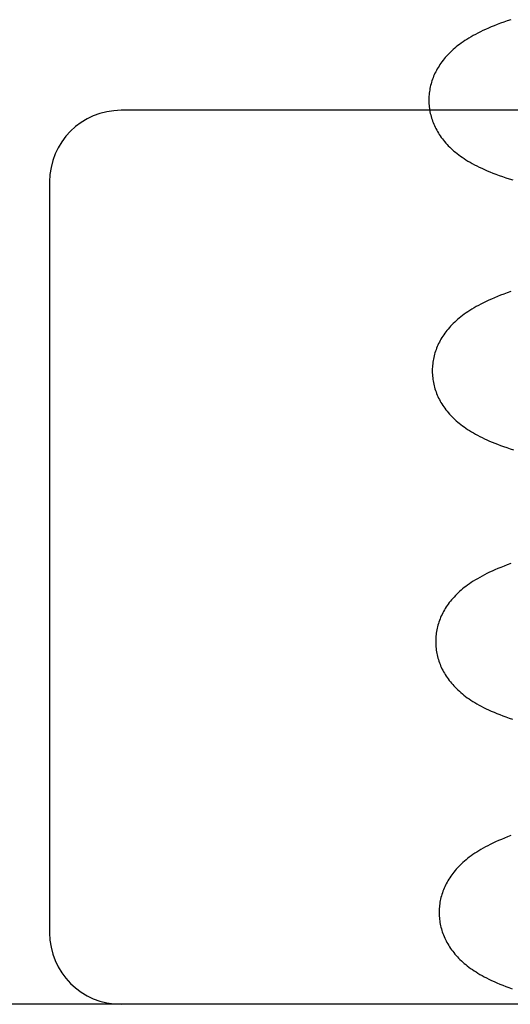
# Model space of a CAD drawing. Header units: inches. Extents: x 0 to 212, y 0 to 138.
# Tile 18 of 100: x 31.423 to 31.526, y 52.982 to 53.188. Entities that reach past the tile are written whole.
import ezdxf

# ---------------------------------------------------------------- set-up
doc = ezdxf.new("R2010")
doc.units = ezdxf.units.IN
doc.header["$LTSCALE"] = 11.6875
doc.header["$MEASUREMENT"] = 0
doc.linetypes.add('HIDDEN', pattern=[0.2, 0.1, -0.1])
doc.layers.add('DEFAULT_2', color=8, linetype='HIDDEN')

msp = doc.modelspace()

# ---------------------------------------------------------------- linework, layer by layer
at = {"layer": 'DEFAULT_2', "color": 8, "linetype": 'HIDDEN'}
for p, q in [((31.58919, 53.16932), (31.44419, 53.16932)), ((31.42919, 53.15432), (31.42919, 52.99682)), ((31.80419, 52.98182), (31.24419, 52.98182))]:
    msp.add_line(p, q, dxfattribs=at)
for points in [[(31.52583, 53.18832), (31.52509, 53.18808), (31.52437, 53.18783), (31.52368, 53.18757), (31.52301, 53.18732), (31.52236, 53.18706), (31.52174, 53.18681), (31.52114, 53.18655), (31.52056, 53.18629), (31.52, 53.18603), (31.51947, 53.18577), (31.51895, 53.18551), (31.51845, 53.18525), (31.51797, 53.18499), (31.51751, 53.18473), (31.51707, 53.18446), (31.51665, 53.1842), (31.51624, 53.18394), (31.51585, 53.18368), (31.51547, 53.18341), (31.51511, 53.18315), (31.51476, 53.18288), (31.51442, 53.18261), (31.5141, 53.18234), (31.51378, 53.18207), (31.51348, 53.1818), (31.51319, 53.18152), (31.51291, 53.18124), (31.51263, 53.18096), (31.51237, 53.18067), (31.51212, 53.18039), (31.51187, 53.1801), (31.51164, 53.17981), (31.51142, 53.17951), (31.5112, 53.17921), (31.51099, 53.17892), (31.5108, 53.17861), (31.51061, 53.17831), (31.51043, 53.178), (31.51026, 53.1777), (31.5101, 53.17739), (31.50994, 53.17708), (31.5098, 53.17677), (31.50967, 53.17645), (31.50954, 53.17614), (31.50942, 53.17582), (31.50931, 53.17551), (31.50921, 53.17519), (31.50912, 53.17486), (31.50904, 53.17454), (31.50896, 53.17422), (31.50889, 53.17389), (31.50884, 53.17357), (31.50879, 53.17324), (31.50874, 53.17291), (31.50871, 53.17258), (31.50869, 53.17225), (31.50867, 53.17192), (31.50866, 53.17159), (31.50866, 53.17131)], [(31.50866, 53.17131), (31.50867, 53.17102), (31.50869, 53.17069), (31.50871, 53.17035), (31.50875, 53.17002), (31.50879, 53.16968), (31.50884, 53.16935), (31.5089, 53.16902), (31.50897, 53.16868), (31.50905, 53.16836), (31.50913, 53.16803), (31.50923, 53.1677), (31.50933, 53.16738), (31.50945, 53.16705), (31.50957, 53.16673), (31.5097, 53.16642), (31.50984, 53.1661), (31.50998, 53.16579), (31.51014, 53.16547), (31.51031, 53.16516), (31.51048, 53.16485), (31.51066, 53.16454), (31.51086, 53.16424), (31.51106, 53.16394), (31.51127, 53.16364), (31.5115, 53.16334), (31.51173, 53.16304), (31.51197, 53.16275), (31.51222, 53.16246), (31.51248, 53.16217), (31.51275, 53.16189), (31.51303, 53.16161), (31.51332, 53.16133), (31.51362, 53.16106), (31.51393, 53.16078), (31.51425, 53.16051), (31.51459, 53.16024), (31.51493, 53.15998), (31.51529, 53.15972), (31.51566, 53.15946), (31.51605, 53.1592), (31.51645, 53.15894), (31.51686, 53.15868), (31.5173, 53.15842), (31.51775, 53.15817), (31.51822, 53.15791), (31.51871, 53.15766), (31.51922, 53.1574), (31.51975, 53.15715), (31.52031, 53.1569), (31.52088, 53.15665), (31.52147, 53.1564), (31.52209, 53.15616), (31.52273, 53.15591), (31.52339, 53.15567), (31.52407, 53.15543), (31.52478, 53.15519), (31.52551, 53.15496), (31.52625, 53.15473)], [(31.52582, 53.13129), (31.52509, 53.13103), (31.52439, 53.13078), (31.52371, 53.13052), (31.52305, 53.13026), (31.52242, 53.13), (31.52181, 53.12974), (31.52122, 53.12947), (31.52066, 53.12921), (31.52011, 53.12895), (31.51959, 53.12868), (31.51909, 53.12841), (31.5186, 53.12815), (31.51814, 53.12788), (31.51769, 53.12761), (31.51726, 53.12735), (31.51685, 53.12708), (31.51646, 53.12681), (31.51608, 53.12654), (31.51572, 53.12627), (31.51537, 53.126), (31.51503, 53.12573), (31.5147, 53.12545), (31.51438, 53.12517), (31.51408, 53.12489), (31.51379, 53.12461), (31.5135, 53.12432), (31.51323, 53.12403), (31.51297, 53.12374), (31.51271, 53.12345), (31.51247, 53.12316), (31.51224, 53.12286), (31.51202, 53.12256), (31.5118, 53.12225), (31.5116, 53.12195), (31.5114, 53.12164), (31.51121, 53.12133), (31.51104, 53.12102), (31.51087, 53.1207), (31.51071, 53.12039), (31.51056, 53.12007), (31.51042, 53.11975), (31.51029, 53.11943), (31.51017, 53.11911), (31.51006, 53.11879), (31.50995, 53.11846), (31.50986, 53.11814), (31.50977, 53.11781), (31.50969, 53.11748), (31.50962, 53.11715), (31.50956, 53.11682), (31.50951, 53.11648), (31.50947, 53.11615), (31.50943, 53.11581), (31.50941, 53.11548), (31.50939, 53.11514), (31.50938, 53.1148), (31.50938, 53.11452)], [(31.50938, 53.11452), (31.50939, 53.11423), (31.50941, 53.11389), (31.50943, 53.11356), (31.50947, 53.11322), (31.50951, 53.11288), (31.50956, 53.11255), (31.50962, 53.11222), (31.50969, 53.11188), (31.50977, 53.11155), (31.50986, 53.11122), (31.50995, 53.1109), (31.51006, 53.11057), (31.51017, 53.11025), (31.51029, 53.10993), (31.51042, 53.10961), (31.51056, 53.10929), (31.51071, 53.10898), (31.51087, 53.10866), (31.51104, 53.10835), (31.51121, 53.10804), (31.5114, 53.10773), (31.51159, 53.10743), (31.5118, 53.10712), (31.51201, 53.10682), (31.51224, 53.10651), (31.51248, 53.10621), (31.51272, 53.10592), (31.51298, 53.10562), (31.51324, 53.10533), (31.51352, 53.10505), (31.5138, 53.10477), (31.51409, 53.10449), (31.51439, 53.10422), (31.51471, 53.10394), (31.51503, 53.10368), (31.51536, 53.10342), (31.5157, 53.10316), (31.51605, 53.1029), (31.51641, 53.10265), (31.51678, 53.10239), (31.51717, 53.10214), (31.51758, 53.1019), (31.518, 53.10165), (31.51843, 53.1014), (31.51888, 53.10116), (31.51934, 53.10091), (31.51982, 53.10067), (31.52032, 53.10043), (31.52083, 53.1002), (31.52136, 53.09996), (31.52191, 53.09973), (31.52248, 53.0995), (31.52307, 53.09927), (31.52368, 53.09903), (31.52432, 53.0988), (31.52499, 53.09857), (31.52569, 53.09834), (31.52642, 53.09811)], [(31.52582, 53.07425), (31.52511, 53.07399), (31.52442, 53.07372), (31.52376, 53.07346), (31.52313, 53.0732), (31.52252, 53.07294), (31.52193, 53.07268), (31.52137, 53.07242), (31.52083, 53.07215), (31.52031, 53.07189), (31.51981, 53.07162), (31.51932, 53.07136), (31.51886, 53.07109), (31.51841, 53.07082), (31.51798, 53.07055), (31.51757, 53.07029), (31.51718, 53.07002), (31.5168, 53.06975), (31.51644, 53.06948), (31.51609, 53.06921), (31.51575, 53.06893), (31.51542, 53.06866), (31.5151, 53.06838), (31.5148, 53.0681), (31.51451, 53.06782), (31.51422, 53.06753), (31.51395, 53.06724), (31.51369, 53.06695), (31.51343, 53.06666), (31.51319, 53.06636), (31.51296, 53.06607), (31.51274, 53.06576), (31.51252, 53.06546), (31.51232, 53.06516), (31.51212, 53.06485), (31.51193, 53.06454), (31.51176, 53.06423), (31.51159, 53.06391), (31.51143, 53.0636), (31.51128, 53.06328), (31.51114, 53.06296), (31.51101, 53.06264), (31.51089, 53.06232), (31.51078, 53.062), (31.51067, 53.06167), (31.51058, 53.06135), (31.51049, 53.06102), (31.51041, 53.06069), (31.51034, 53.06036), (31.51028, 53.06002), (31.51023, 53.05969), (31.51019, 53.05936), (31.51015, 53.05902), (31.51013, 53.05869), (31.51011, 53.05835), (31.5101, 53.05801), (31.5101, 53.05772)], [(31.5101, 53.05772), (31.51011, 53.05744), (31.51013, 53.0571), (31.51015, 53.05677), (31.51019, 53.05643), (31.51023, 53.0561), (31.51028, 53.05577), (31.51034, 53.05543), (31.51041, 53.0551), (31.51049, 53.05477), (31.51057, 53.05445), (31.51067, 53.05412), (31.51077, 53.05379), (31.51089, 53.05347), (31.51101, 53.05315), (31.51114, 53.05283), (31.51128, 53.05252), (31.51142, 53.0522), (31.51158, 53.05189), (31.51175, 53.05158), (31.51192, 53.05127), (31.51211, 53.05096), (31.5123, 53.05066), (31.5125, 53.05035), (31.51271, 53.05005), (31.51294, 53.04975), (31.51317, 53.04946), (31.51341, 53.04917), (31.51366, 53.04888), (31.51392, 53.04859), (31.51419, 53.04831), (31.51447, 53.04803), (31.51476, 53.04775), (31.51506, 53.04747), (31.51537, 53.0472), (31.51569, 53.04693), (31.51603, 53.04666), (31.51637, 53.0464), (31.51673, 53.04613), (31.5171, 53.04587), (31.51749, 53.04561), (31.51789, 53.04536), (31.51831, 53.0451), (31.51874, 53.04484), (31.51919, 53.04459), (31.51966, 53.04433), (31.52015, 53.04408), (31.52067, 53.04382), (31.5212, 53.04357), (31.52175, 53.04332), (31.52232, 53.04307), (31.52292, 53.04282), (31.52353, 53.04257), (31.52417, 53.04233), (31.52483, 53.04209), (31.52552, 53.04185), (31.52622, 53.04161)], [(31.52588, 53.01722), (31.52518, 53.01695), (31.52451, 53.01668), (31.52386, 53.01642), (31.52325, 53.01615), (31.52265, 53.01589), (31.52209, 53.01562), (31.52154, 53.01536), (31.52102, 53.01509), (31.52051, 53.01482), (31.52003, 53.01456), (31.51956, 53.01429), (31.51912, 53.01402), (31.51869, 53.01376), (31.51828, 53.01349), (31.51789, 53.01322), (31.51751, 53.01295), (31.51715, 53.01268), (31.5168, 53.01241), (31.51646, 53.01214), (31.51613, 53.01186), (31.51582, 53.01158), (31.51551, 53.0113), (31.51522, 53.01102), (31.51494, 53.01074), (31.51467, 53.01045), (31.5144, 53.01016), (31.51415, 53.00986), (31.51391, 53.00957), (31.51368, 53.00927), (31.51345, 53.00897), (31.51324, 53.00867), (31.51303, 53.00836), (31.51284, 53.00805), (31.51265, 53.00774), (31.51248, 53.00743), (31.51231, 53.00712), (31.51215, 53.0068), (31.512, 53.00649), (31.51186, 53.00617), (31.51173, 53.00585), (31.51161, 53.00553), (31.5115, 53.0052), (31.51139, 53.00488), (31.5113, 53.00455), (31.51121, 53.00422), (31.51113, 53.00389), (31.51106, 53.00356), (31.511, 53.00323), (31.51095, 53.0029), (31.51091, 53.00256), (31.51087, 53.00223), (31.51085, 53.00189), (31.51083, 53.00156), (31.51082, 53.00122), (31.51082, 53.00093)], [(31.51082, 53.00093), (31.51083, 53.00065), (31.51085, 53.00031), (31.51087, 52.99998), (31.51091, 52.99964), (31.51095, 52.99931), (31.511, 52.99897), (31.51106, 52.99864), (31.51113, 52.99831), (31.51121, 52.99798), (31.5113, 52.99765), (31.51139, 52.99733), (31.51149, 52.997), (31.51161, 52.99668), (31.51173, 52.99636), (31.51186, 52.99604), (31.512, 52.99572), (31.51215, 52.99541), (31.5123, 52.9951), (31.51247, 52.99478), (31.51264, 52.99447), (31.51283, 52.99417), (31.51302, 52.99386), (31.51323, 52.99355), (31.51344, 52.99325), (31.51366, 52.99295), (31.5139, 52.99266), (31.51414, 52.99237), (31.51439, 52.99208), (31.51465, 52.99179), (31.51491, 52.99151), (31.51519, 52.99123), (31.51548, 52.99096), (31.51578, 52.99068), (31.51609, 52.99041), (31.51641, 52.99015), (31.51673, 52.98988), (31.51707, 52.98962), (31.51742, 52.98936), (31.51779, 52.98911), (31.51816, 52.98885), (31.51855, 52.9886), (31.51895, 52.98835), (31.51938, 52.9881), (31.51982, 52.98785), (31.52028, 52.9876), (31.52076, 52.98734), (31.52127, 52.98709), (31.5218, 52.98683), (31.52235, 52.98658), (31.52293, 52.98633), (31.52352, 52.98608), (31.52414, 52.98583), (31.52478, 52.98558), (31.52544, 52.98534), (31.52613, 52.98509)]]:
    msp.add_lwpolyline(points, dxfattribs=at)
for centre, start, end in [((31.44419, 53.15432), 90, 180), ((31.44419, 52.99682), 180, 270)]:
    msp.add_arc(centre, 0.015, start, end, dxfattribs=at)

doc.saveas('drawing.dxf')
